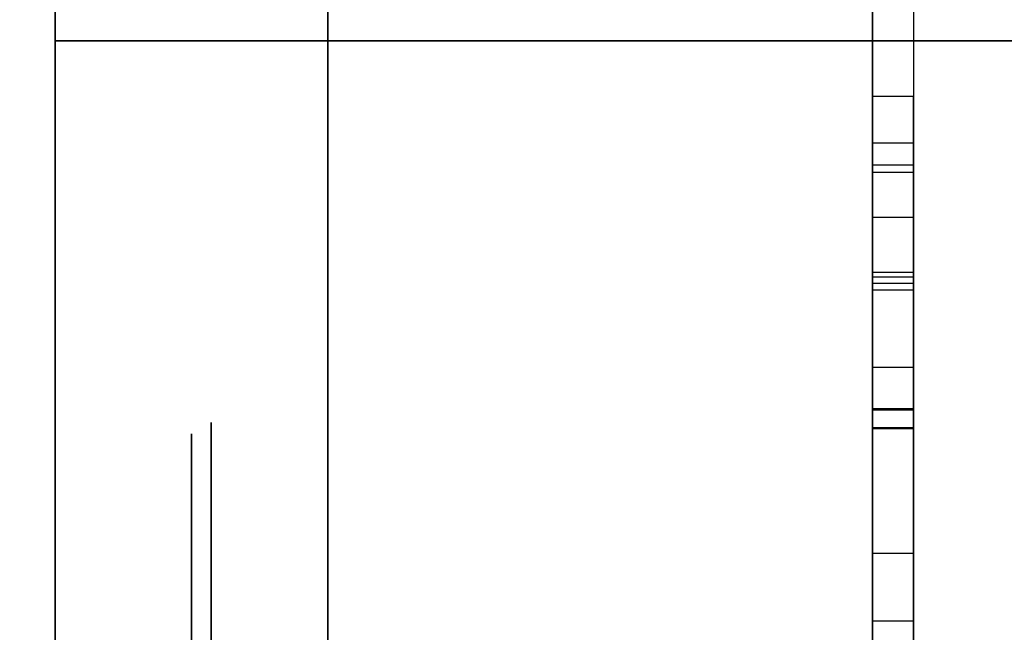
# Model space of a CAD drawing. Header units: millimetres. Extents: x 0 to 1524, y 0 to 1016.
# Tile 50 of 256: x 158.818 to 159.54, y 414.372 to 414.822. Entities that reach past the tile are written whole.
import ezdxf

# ---------------------------------------------------------------- set-up
doc = ezdxf.new("R2010")
doc.units = ezdxf.units.MM
doc.header["$LTSCALE"] = 83.82
doc.layers.get('0').update_dxf_attribs({"linetype": 'CONTINUOUS'})
doc.styles.get("Standard").update_dxf_attribs({"font": 'txt', "width": 0.8})
doc.dimstyles.new('DIMSTYLE_1', dxfattribs={"dimtxt": 15, "dimasz": 12, "dimexe": 0.18, "dimexo": 0.0625, "dimgap": 0.09, "dimtad": 1, "dimzin": 0, "dimdsep": 46, "dimtxsty": 'STANDARD', "dimblk": 'CLOSED', "dimblk1": 'CLOSED', "dimblk2": 'CLOSED', "dimcen": 0.09, "dimadec": 0, "dimazin": 0, "dimtp": 0.01, "dimtm": 0.01, "dimtfac": 1, "dimtofl": 0, "dimtmove": 0, "dimatfit": 3, "dimldrblk": 'CLOSED', "dimfxl": 1, "dimtolj": 1, "dimtzin": 0, "dimarcsym": 0})

# ---------------------------------------------------------------- blocks, each defined once
blk = doc.blocks.new('_CLOSED')
at = {"color": 0, "linetype": 'BYBLOCK'}
for p, q in [((0, 0), (-1, 0.208333)), ((-1, 0.208333), (-1, -0.208333)), ((-1, -0.208333), (0, 0)), ((-1, 0), (0, 0))]:
    blk.add_line(p, q, dxfattribs=at)
blk = doc.blocks.new('*D4')
at = {"color": 2, "linetype": 'CONTINUOUS'}
for p, q in [((230.49366, 451.20665), (62.22754, 451.20665)), ((63.22754, 451.20665), (63.22754, 415.03165)), ((63.22754, 378.85665), (63.22754, 415.03165)), ((168.96866, 378.85665), (62.22754, 378.85665))]:
    blk.add_line(p, q, dxfattribs=at)
at = {"color": 2, "linetype": 'CONTINUOUS', "xscale": 12, "yscale": 12, "zscale": 12}
for p, rotation in [((63.22754, 451.20665), 90), ((63.22754, 378.85665), 270)]:
    blk.add_blockref('_CLOSED', p, dxfattribs=dict(at, rotation=rotation))

msp = doc.modelspace()

# ---------------------------------------------------------------- linework, layer by layer
at = {"color": 6, "linetype": 'CONTINUOUS'}
for p, q in [((159.44366, 417.65665), (159.44366, 411.15665)), ((159.44366, 411.15665), (159.44366, 417.65665)), ((159.44366, 417.65665), (159.44366, 411.15665)), ((159.44366, 411.15665), (159.44366, 417.65665)), ((159.44366, 417.65665), (159.44366, 411.15665)), ((159.44366, 411.15665), (159.44366, 417.65665)), ((159.44366, 417.65665), (159.44366, 411.15665)), ((159.44366, 411.15665), (159.44366, 417.65665)), ((159.04366, 416.54665), (159.04366, 414.80665)), ((159.04366, 414.80665), (159.04366, 416.54665)), ((159.04366, 416.54665), (159.04366, 414.80665)), ((159.04366, 414.80665), (159.04366, 416.54665)), ((159.04366, 416.54665), (159.04366, 414.80665)), ((159.04366, 414.80665), (159.04366, 416.54665)), ((159.04366, 416.54665), (159.04366, 414.80665)), ((159.04366, 414.80665), (159.04366, 416.54665)), ((159.04366, 416.54665), (159.04366, 414.80665)), ((159.04366, 414.80665), (159.04366, 416.54665)), ((159.04366, 416.54665), (159.04366, 414.80665)), ((159.04366, 414.80665), (159.04366, 416.54665)), ((159.04366, 416.54665), (159.04366, 414.80665)), ((159.04366, 414.80665), (159.04366, 416.54665)), ((159.04366, 416.54665), (159.04366, 414.80665)), ((159.04366, 414.80665), (159.04366, 416.54665)), ((159.44366, 415.02888), (159.44366, 414.62378)), ((159.44366, 415.02888), (159.44366, 414.62378)), ((159.44366, 415.02888), (159.44366, 414.62378)), ((159.44366, 415.02888), (159.44366, 414.62378)), ((159.47366, 415.02888), (159.47366, 414.62378)), ((159.47366, 415.02888), (159.47366, 414.62378)), ((159.47366, 415.02888), (159.47366, 414.62378)), ((159.47366, 415.02888), (159.47366, 414.62378)), ((158.84366, 414.00665), (158.84366, 414.80665)), ((158.84366, 414.80665), (158.84366, 414.00665)), ((158.84366, 414.00665), (158.84366, 414.80665)), ((158.84366, 414.80665), (158.84366, 414.00665)), ((158.84366, 414.00665), (158.84366, 414.80665)), ((158.84366, 414.80665), (158.84366, 414.00665)), ((158.84366, 414.00665), (158.84366, 414.80665)), ((158.84366, 414.80665), (158.84366, 414.00665)), ((159.04366, 414.80665), (159.04366, 414.00665)), ((159.04366, 414.80665), (160.84366, 414.80665)), ((159.04366, 414.80665), (159.04366, 414.00665)), ((160.88759, 414.80665), (159.04366, 414.80665)), ((160.84366, 414.80665), (159.04366, 414.80665)), ((159.04366, 414.00665), (159.04366, 414.80665)), ((159.04366, 414.80665), (160.88759, 414.80665)), ((159.04366, 414.80665), (159.04366, 414.00665)), ((159.04366, 414.80665), (159.04366, 414.00665)), ((159.04366, 414.80665), (160.84366, 414.80665)), ((159.04366, 414.80665), (159.04366, 414.00665)), ((160.88759, 414.80665), (159.04366, 414.80665)), ((160.84366, 414.80665), (159.04366, 414.80665)), ((159.04366, 414.00665), (159.04366, 414.80665)), ((159.04366, 414.80665), (160.88759, 414.80665)), ((159.04366, 414.80665), (159.04366, 414.00665)), ((159.04366, 414.80665), (159.04366, 414.00665)), ((159.04366, 414.80665), (160.84366, 414.80665)), ((159.04366, 414.80665), (159.04366, 414.00665)), ((160.88759, 414.80665), (159.04366, 414.80665)), ((160.84366, 414.80665), (159.04366, 414.80665)), ((159.04366, 414.00665), (159.04366, 414.80665)), ((159.04366, 414.80665), (160.88759, 414.80665)), ((159.04366, 414.80665), (159.04366, 414.00665)), ((159.04366, 414.80665), (159.04366, 414.00665)), ((159.04366, 414.80665), (160.84366, 414.80665)), ((159.04366, 414.80665), (159.04366, 414.00665)), ((160.88759, 414.80665), (159.04366, 414.80665)), ((160.84366, 414.80665), (159.04366, 414.80665)), ((159.04366, 414.00665), (159.04366, 414.80665)), ((159.04366, 414.80665), (160.88759, 414.80665)), ((159.04366, 414.80665), (159.04366, 414.00665)), ((159.44366, 414.76591), (159.44366, 414.62864)), ((159.44366, 414.73165), (159.44366, 414.76591)), ((159.44366, 414.71013), (159.44366, 414.76591)), ((159.44366, 414.76591), (159.44366, 414.71545)), ((159.44366, 414.76591), (159.47366, 414.76591)), ((159.44366, 414.76591), (159.47366, 414.76591)), ((159.44366, 414.76591), (159.44366, 414.62864)), ((159.44366, 414.73165), (159.44366, 414.76591)), ((159.44366, 414.71013), (159.44366, 414.76591)), ((159.44366, 414.76591), (159.44366, 414.71545)), ((159.44366, 414.76591), (159.47366, 414.76591)), ((159.44366, 414.76591), (159.47366, 414.76591)), ((159.44366, 414.76591), (159.44366, 414.62864)), ((159.44366, 414.73165), (159.44366, 414.76591)), ((159.44366, 414.71013), (159.44366, 414.76591)), ((159.44366, 414.76591), (159.44366, 414.71545)), ((159.44366, 414.76591), (159.47366, 414.76591)), ((159.44366, 414.76591), (159.47366, 414.76591)), ((159.44366, 414.76591), (159.44366, 414.62864)), ((159.44366, 414.73165), (159.44366, 414.76591)), ((159.44366, 414.71013), (159.44366, 414.76591)), ((159.44366, 414.76591), (159.44366, 414.71545)), ((159.44366, 414.76591), (159.47366, 414.76591)), ((159.44366, 414.76591), (159.47366, 414.76591)), ((159.47366, 414.76591), (159.47366, 414.73165)), ((159.47366, 414.62864), (159.47366, 414.76591)), ((159.47366, 414.71545), (159.47366, 414.76591)), ((159.47366, 414.76591), (159.47366, 414.71013)), ((159.47366, 414.76591), (159.47366, 414.73165)), ((159.47366, 414.62864), (159.47366, 414.76591)), ((159.47366, 414.71545), (159.47366, 414.76591)), ((159.47366, 414.76591), (159.47366, 414.71013)), ((159.47366, 414.76591), (159.47366, 414.73165)), ((159.47366, 414.62864), (159.47366, 414.76591)), ((159.47366, 414.71545), (159.47366, 414.76591)), ((159.47366, 414.76591), (159.47366, 414.71013)), ((159.47366, 414.76591), (159.47366, 414.73165)), ((159.47366, 414.62864), (159.47366, 414.76591)), ((159.47366, 414.71545), (159.47366, 414.76591)), ((159.47366, 414.76591), (159.47366, 414.71013)), ((159.44366, 414.62378), (159.44366, 414.73165)), ((159.44366, 414.73165), (159.47366, 414.73165)), ((159.44366, 414.62378), (159.44366, 414.73165)), ((159.44366, 414.73165), (159.47366, 414.73165)), ((159.44366, 414.62378), (159.44366, 414.73165)), ((159.44366, 414.73165), (159.47366, 414.73165)), ((159.44366, 414.62378), (159.44366, 414.73165)), ((159.44366, 414.73165), (159.47366, 414.73165)), ((159.47366, 414.73165), (159.47366, 414.62378)), ((159.47366, 414.73165), (159.47366, 414.62378)), ((159.47366, 414.73165), (159.47366, 414.62378)), ((159.47366, 414.73165), (159.47366, 414.62378)), ((159.44366, 414.71545), (159.44366, 414.53628)), ((159.44366, 414.71545), (159.47366, 414.71545)), ((159.44366, 414.71545), (159.44366, 414.53628)), ((159.44366, 414.71545), (159.47366, 414.71545)), ((159.44366, 414.71545), (159.44366, 414.53628)), ((159.44366, 414.71545), (159.47366, 414.71545)), ((159.44366, 414.71545), (159.44366, 414.53628)), ((159.44366, 414.71545), (159.47366, 414.71545)), ((159.44366, 414.53559), (159.44366, 414.71013)), ((159.44366, 414.71013), (159.47366, 414.71013)), ((159.44366, 414.53559), (159.44366, 414.71013)), ((159.44366, 414.71013), (159.47366, 414.71013)), ((159.44366, 414.53559), (159.44366, 414.71013)), ((159.44366, 414.71013), (159.47366, 414.71013)), ((159.44366, 414.53559), (159.44366, 414.71013)), ((159.44366, 414.71013), (159.47366, 414.71013)), ((159.47366, 414.53628), (159.47366, 414.71545)), ((159.47366, 414.53628), (159.47366, 414.71545)), ((159.47366, 414.53628), (159.47366, 414.71545)), ((159.47366, 414.53628), (159.47366, 414.71545)), ((159.47366, 414.71013), (159.47366, 414.53559)), ((159.47366, 414.71013), (159.47366, 414.53559)), ((159.47366, 414.71013), (159.47366, 414.53559)), ((159.47366, 414.71013), (159.47366, 414.53559)), ((159.44366, 414.67702), (159.44366, 414.63327)), ((159.44366, 414.63675), (159.44366, 414.67702)), ((159.44366, 414.56707), (159.44366, 414.67702)), ((159.44366, 414.67702), (159.44366, 414.56707)), ((159.44366, 414.67702), (159.47366, 414.67702)), ((159.44366, 414.67702), (159.47366, 414.67702)), ((159.44366, 414.67702), (159.44366, 414.63327)), ((159.44366, 414.63675), (159.44366, 414.67702)), ((159.44366, 414.56707), (159.44366, 414.67702)), ((159.44366, 414.67702), (159.44366, 414.56707)), ((159.44366, 414.67702), (159.47366, 414.67702)), ((159.44366, 414.67702), (159.47366, 414.67702)), ((159.44366, 414.67702), (159.44366, 414.63327)), ((159.44366, 414.63675), (159.44366, 414.67702)), ((159.44366, 414.56707), (159.44366, 414.67702)), ((159.44366, 414.67702), (159.44366, 414.56707)), ((159.44366, 414.67702), (159.47366, 414.67702)), ((159.44366, 414.67702), (159.47366, 414.67702)), ((159.44366, 414.67702), (159.44366, 414.63327)), ((159.44366, 414.63675), (159.44366, 414.67702)), ((159.44366, 414.56707), (159.44366, 414.67702)), ((159.44366, 414.67702), (159.44366, 414.56707)), ((159.44366, 414.67702), (159.47366, 414.67702)), ((159.44366, 414.67702), (159.47366, 414.67702)), ((159.47366, 414.67702), (159.47366, 414.56707)), ((159.47366, 414.56707), (159.47366, 414.67702)), ((159.47366, 414.67702), (159.47366, 414.63675)), ((159.47366, 414.63327), (159.47366, 414.67702)), ((159.47366, 414.67702), (159.47366, 414.56707)), ((159.47366, 414.56707), (159.47366, 414.67702)), ((159.47366, 414.67702), (159.47366, 414.63675)), ((159.47366, 414.63327), (159.47366, 414.67702)), ((159.47366, 414.67702), (159.47366, 414.56707)), ((159.47366, 414.56707), (159.47366, 414.67702)), ((159.47366, 414.67702), (159.47366, 414.63675)), ((159.47366, 414.63327), (159.47366, 414.67702)), ((159.47366, 414.67702), (159.47366, 414.56707)), ((159.47366, 414.56707), (159.47366, 414.67702)), ((159.47366, 414.67702), (159.47366, 414.63675)), ((159.47366, 414.63327), (159.47366, 414.67702)), ((159.44366, 414.52193), (159.44366, 414.63675)), ((159.44366, 414.63675), (159.47366, 414.63675)), ((159.44366, 414.52193), (159.44366, 414.63675)), ((159.44366, 414.63675), (159.47366, 414.63675)), ((159.44366, 414.52193), (159.44366, 414.63675)), ((159.44366, 414.63675), (159.47366, 414.63675)), ((159.44366, 414.52193), (159.44366, 414.63675)), ((159.44366, 414.63675), (159.47366, 414.63675)), ((159.44366, 414.63327), (159.44366, 414.52239)), ((159.44366, 414.63327), (159.47366, 414.63327)), ((159.44366, 414.63327), (159.44366, 414.52239)), ((159.44366, 414.63327), (159.47366, 414.63327)), ((159.44366, 414.63327), (159.44366, 414.52239)), ((159.44366, 414.63327), (159.47366, 414.63327)), ((159.44366, 414.63327), (159.44366, 414.52239)), ((159.44366, 414.63327), (159.47366, 414.63327)), ((159.47366, 414.63675), (159.47366, 414.52193)), ((159.47366, 414.63675), (159.47366, 414.52193)), ((159.47366, 414.63675), (159.47366, 414.52193)), ((159.47366, 414.63675), (159.47366, 414.52193)), ((159.47366, 414.52239), (159.47366, 414.63327)), ((159.47366, 414.52239), (159.47366, 414.63327)), ((159.47366, 414.52239), (159.47366, 414.63327)), ((159.47366, 414.52239), (159.47366, 414.63327)), ((159.44366, 414.62864), (159.44366, 414.31985)), ((159.44366, 414.62864), (159.47366, 414.62864)), ((159.44366, 414.62864), (159.44366, 414.31985)), ((159.44366, 414.62864), (159.47366, 414.62864)), ((159.44366, 414.62864), (159.44366, 414.31985)), ((159.44366, 414.62864), (159.47366, 414.62864)), ((159.44366, 414.62864), (159.44366, 414.31985)), ((159.44366, 414.62864), (159.47366, 414.62864)), ((159.44366, 414.62378), (159.47366, 414.62378)), ((159.44366, 414.62378), (159.47366, 414.62378)), ((159.44366, 414.62378), (159.47366, 414.62378)), ((159.44366, 414.62378), (159.47366, 414.62378)), ((159.47366, 414.31985), (159.47366, 414.62864)), ((159.47366, 414.31985), (159.47366, 414.62864)), ((159.47366, 414.31985), (159.47366, 414.62864)), ((159.47366, 414.31985), (159.47366, 414.62864)), ((159.44366, 414.56707), (159.47366, 414.56707)), ((159.44366, 414.32077), (159.44366, 414.56707)), ((159.44366, 414.56707), (159.44366, 414.32077)), ((159.44366, 414.56707), (159.47366, 414.56707)), ((159.44366, 414.56707), (159.47366, 414.56707)), ((159.44366, 414.32077), (159.44366, 414.56707)), ((159.44366, 414.56707), (159.44366, 414.32077)), ((159.44366, 414.56707), (159.47366, 414.56707)), ((159.44366, 414.56707), (159.47366, 414.56707)), ((159.44366, 414.32077), (159.44366, 414.56707)), ((159.44366, 414.56707), (159.44366, 414.32077)), ((159.44366, 414.56707), (159.47366, 414.56707)), ((159.44366, 414.56707), (159.47366, 414.56707)), ((159.44366, 414.32077), (159.44366, 414.56707)), ((159.44366, 414.56707), (159.44366, 414.32077)), ((159.44366, 414.56707), (159.47366, 414.56707)), ((159.47366, 414.32077), (159.47366, 414.56707)), ((159.47366, 414.56707), (159.47366, 414.32077)), ((159.47366, 414.32077), (159.47366, 414.56707)), ((159.47366, 414.56707), (159.47366, 414.32077)), ((159.47366, 414.32077), (159.47366, 414.56707)), ((159.47366, 414.56707), (159.47366, 414.32077)), ((159.47366, 414.32077), (159.47366, 414.56707)), ((159.47366, 414.56707), (159.47366, 414.32077)), ((159.44366, 414.53628), (159.44366, 414.05064)), ((159.47366, 414.53628), (159.44366, 414.53628)), ((159.44366, 414.53628), (159.44366, 414.05064)), ((159.47366, 414.53628), (159.44366, 414.53628)), ((159.44366, 414.53628), (159.44366, 414.05064)), ((159.47366, 414.53628), (159.44366, 414.53628)), ((159.44366, 414.53628), (159.44366, 414.05064)), ((159.47366, 414.53628), (159.44366, 414.53628)), ((159.47366, 414.53628), (159.47366, 414.05064)), ((159.47366, 414.53628), (159.47366, 414.05064)), ((159.47366, 414.53628), (159.47366, 414.05064)), ((159.47366, 414.53628), (159.47366, 414.05064)), ((159.44366, 414.43027), (159.44366, 414.52193)), ((159.44366, 414.52193), (159.47366, 414.52193)), ((159.44366, 414.43027), (159.44366, 414.52193)), ((159.44366, 414.52193), (159.47366, 414.52193)), ((159.44366, 414.43027), (159.44366, 414.52193)), ((159.44366, 414.52193), (159.47366, 414.52193)), ((159.44366, 414.43027), (159.44366, 414.52193)), ((159.44366, 414.52193), (159.47366, 414.52193)), ((159.47366, 414.52193), (159.47366, 414.43027)), ((159.47366, 414.52193), (159.47366, 414.43027)), ((159.47366, 414.52193), (159.47366, 414.43027)), ((159.47366, 414.52193), (159.47366, 414.43027)), ((159.44366, 414.38073), (159.44366, 414.43027)), ((159.44366, 414.43027), (159.47366, 414.43027)), ((159.44366, 414.38073), (159.44366, 414.43027)), ((159.44366, 414.43027), (159.47366, 414.43027)), ((159.44366, 414.38073), (159.44366, 414.43027)), ((159.44366, 414.43027), (159.47366, 414.43027)), ((159.44366, 414.38073), (159.44366, 414.43027)), ((159.44366, 414.43027), (159.47366, 414.43027)), ((159.47366, 414.43027), (159.47366, 414.38073)), ((159.47366, 414.43027), (159.47366, 414.38073)), ((159.47366, 414.43027), (159.47366, 414.38073)), ((159.47366, 414.43027), (159.47366, 414.38073)), ((159.44366, 414.27656), (159.44366, 414.38073)), ((159.44366, 414.38073), (159.47366, 414.38073)), ((159.44366, 414.27656), (159.44366, 414.38073)), ((159.44366, 414.38073), (159.47366, 414.38073)), ((159.44366, 414.27656), (159.44366, 414.38073)), ((159.44366, 414.38073), (159.47366, 414.38073)), ((159.44366, 414.27656), (159.44366, 414.38073)), ((159.44366, 414.38073), (159.47366, 414.38073)), ((159.47366, 414.38073), (159.47366, 414.27656)), ((159.47366, 414.38073), (159.47366, 414.27656)), ((159.47366, 414.38073), (159.47366, 414.27656)), ((159.47366, 414.38073), (159.47366, 414.27656))]:
    msp.add_line(p, q, dxfattribs=at)
at = {"color": 7, "linetype": 'CONTINUOUS'}
for p, q in [((158.84366, 413.50665), (158.84366, 415.30665)), ((158.84366, 413.50665), (158.84366, 415.30665)), ((158.84366, 413.50665), (158.84366, 415.30665)), ((158.84366, 413.50665), (158.84366, 415.30665)), ((159.04366, 413.50665), (159.04366, 415.30665)), ((159.04366, 413.50665), (159.04366, 415.30665)), ((159.04366, 413.50665), (159.04366, 415.30665)), ((159.04366, 413.50665), (159.04366, 415.30665)), ((158.84366, 415.20665), (158.84366, 413.60665)), ((158.84366, 415.20665), (158.84366, 413.60665)), ((158.84366, 415.20665), (158.84366, 413.60665)), ((158.84366, 415.20665), (158.84366, 413.60665)), ((159.04366, 415.15856), (159.04366, 413.65475)), ((159.04366, 415.15856), (159.04366, 413.65475)), ((159.04366, 415.15856), (159.04366, 413.65475)), ((159.04366, 415.15856), (159.04366, 413.65475)), ((158.84366, 413.76665), (158.84366, 415.04665)), ((158.84366, 415.04665), (158.84366, 413.76665)), ((158.84366, 413.76665), (158.84366, 415.04665)), ((158.84366, 415.04665), (158.84366, 413.76665)), ((158.84366, 413.76665), (158.84366, 415.04665)), ((158.84366, 415.04665), (158.84366, 413.76665)), ((158.84366, 413.76665), (158.84366, 415.04665)), ((158.84366, 415.04665), (158.84366, 413.76665)), ((159.44366, 413.95596), (159.44366, 415.0261)), ((159.44366, 413.95596), (159.44366, 415.0261)), ((159.44366, 413.95596), (159.44366, 415.0261)), ((159.44366, 413.95596), (159.44366, 415.0261)), ((159.47366, 415.0261), (159.47366, 413.95596)), ((159.47366, 415.0261), (159.47366, 413.95596)), ((159.47366, 415.0261), (159.47366, 413.95596)), ((159.47366, 415.0261), (159.47366, 413.95596)), ((158.84366, 414.90665), (158.84366, 414.80665)), ((158.84366, 414.40665), (158.84366, 414.90665)), ((158.84366, 414.80665), (158.84366, 414.90665)), ((158.84366, 414.90665), (158.84366, 414.80665)), ((158.84366, 414.40665), (158.84366, 414.90665)), ((158.84366, 414.80665), (158.84366, 414.90665)), ((158.84366, 414.90665), (158.84366, 414.80665)), ((158.84366, 414.40665), (158.84366, 414.90665)), ((158.84366, 414.80665), (158.84366, 414.90665)), ((158.84366, 414.90665), (158.84366, 414.80665)), ((158.84366, 414.40665), (158.84366, 414.90665)), ((158.84366, 414.80665), (158.84366, 414.90665)), ((159.04366, 414.80665), (159.04366, 414.90665)), ((159.04366, 414.90665), (159.04366, 414.80665)), ((159.04366, 414.80665), (159.04366, 414.90665)), ((159.04366, 414.90665), (159.04366, 414.80665)), ((159.04366, 414.80665), (159.04366, 414.90665)), ((159.04366, 414.90665), (159.04366, 414.80665)), ((159.04366, 414.80665), (159.04366, 414.90665)), ((159.04366, 414.90665), (159.04366, 414.80665)), ((158.84366, 414.80665), (159.04366, 414.80665)), ((158.84366, 414.80665), (159.04366, 414.80665)), ((158.84366, 414.00665), (158.84366, 414.80665)), ((158.84366, 414.80665), (158.84366, 414.00665)), ((159.04366, 414.80665), (158.84366, 414.80665)), ((159.04366, 414.80665), (158.84366, 414.80665)), ((158.84366, 414.80665), (159.04366, 414.80665)), ((158.84366, 414.80665), (159.04366, 414.80665)), ((158.84366, 414.00665), (158.84366, 414.80665)), ((158.84366, 414.80665), (158.84366, 414.00665)), ((159.04366, 414.80665), (158.84366, 414.80665)), ((159.04366, 414.80665), (158.84366, 414.80665)), ((158.84366, 414.80665), (159.04366, 414.80665)), ((158.84366, 414.80665), (159.04366, 414.80665)), ((158.84366, 414.00665), (158.84366, 414.80665)), ((158.84366, 414.80665), (158.84366, 414.00665)), ((159.04366, 414.80665), (158.84366, 414.80665)), ((159.04366, 414.80665), (158.84366, 414.80665)), ((158.84366, 414.80665), (159.04366, 414.80665)), ((158.84366, 414.80665), (159.04366, 414.80665)), ((158.84366, 414.00665), (158.84366, 414.80665)), ((158.84366, 414.80665), (158.84366, 414.00665)), ((159.04366, 414.80665), (158.84366, 414.80665)), ((159.04366, 414.80665), (158.84366, 414.80665)), ((159.04366, 414.80665), (159.04366, 414.00665)), ((159.04366, 414.00665), (159.04366, 414.80665)), ((159.04366, 414.80665), (159.04366, 414.00665)), ((159.04366, 414.00665), (159.04366, 414.80665)), ((159.04366, 414.80665), (159.04366, 414.00665)), ((159.04366, 414.00665), (159.04366, 414.80665)), ((159.04366, 414.80665), (159.04366, 414.00665)), ((159.04366, 414.00665), (159.04366, 414.80665)), ((159.44366, 414.49948), (159.44366, 414.53559)), ((159.44366, 414.53559), (159.47366, 414.53559)), ((159.44366, 414.49948), (159.44366, 414.53559)), ((159.44366, 414.53559), (159.47366, 414.53559)), ((159.44366, 414.49948), (159.44366, 414.53559)), ((159.44366, 414.53559), (159.47366, 414.53559)), ((159.44366, 414.49948), (159.44366, 414.53559)), ((159.44366, 414.53559), (159.47366, 414.53559)), ((159.47366, 414.53559), (159.47366, 414.49948)), ((159.47366, 414.53559), (159.47366, 414.49948)), ((159.47366, 414.53559), (159.47366, 414.49948)), ((159.47366, 414.53559), (159.47366, 414.49948)), ((159.44366, 414.52239), (159.44366, 414.49323)), ((159.47366, 414.52239), (159.44366, 414.52239)), ((159.44366, 414.52239), (159.44366, 414.49323)), ((159.47366, 414.52239), (159.44366, 414.52239)), ((159.44366, 414.52239), (159.44366, 414.49323)), ((159.47366, 414.52239), (159.44366, 414.52239)), ((159.44366, 414.52239), (159.44366, 414.49323)), ((159.47366, 414.52239), (159.44366, 414.52239)), ((159.47366, 414.49323), (159.47366, 414.52239)), ((159.47366, 414.49323), (159.47366, 414.52239)), ((159.47366, 414.49323), (159.47366, 414.52239)), ((159.47366, 414.49323), (159.47366, 414.52239)), ((159.44366, 414.48443), (159.44366, 414.49948)), ((159.44366, 414.48443), (159.44366, 414.49948)), ((159.44366, 414.48443), (159.44366, 414.49948)), ((159.44366, 414.48443), (159.44366, 414.49948)), ((159.44366, 414.49323), (159.44366, 414.48419)), ((159.44366, 414.49323), (159.44366, 414.48419)), ((159.44366, 414.49323), (159.44366, 414.48419)), ((159.44366, 414.49323), (159.44366, 414.48419)), ((159.47366, 414.49948), (159.47366, 414.48443)), ((159.47366, 414.49948), (159.47366, 414.48443)), ((159.47366, 414.49948), (159.47366, 414.48443)), ((159.47366, 414.49948), (159.47366, 414.48443)), ((159.47366, 414.48419), (159.47366, 414.49323)), ((159.47366, 414.48419), (159.47366, 414.49323)), ((159.47366, 414.48419), (159.47366, 414.49323)), ((159.47366, 414.48419), (159.47366, 414.49323)), ((158.84366, 413.90666), (158.84366, 414.40665)), ((158.84366, 413.90666), (158.84366, 414.40665)), ((158.84366, 413.90666), (158.84366, 414.40665)), ((158.84366, 413.90666), (158.84366, 414.40665))]:
    msp.add_line(p, q, dxfattribs=at)
at = {"color": 6, "linetype": 'CONTINUOUS'}
for points in [[(159.04366, 414.80665), (159.00481, 414.80665), (158.96745, 414.80665), (158.93298, 414.80665), (158.90224, 414.80665), (158.87746, 414.80665), (158.85902, 414.80665), (158.84761, 414.80665), (158.84366, 414.80665)], [(158.84366, 414.80665), (158.84747, 414.80665), (158.85875, 414.80665), (158.87708, 414.80665), (158.90224, 414.80665), (158.9324, 414.80665), (158.9668, 414.80665), (159.00413, 414.80665), (159.04366, 414.80665)], [(159.04366, 414.80665), (159.00481, 414.80665), (158.96745, 414.80665), (158.93298, 414.80665), (158.90224, 414.80665), (158.87746, 414.80665), (158.85902, 414.80665), (158.84761, 414.80665), (158.84366, 414.80665)], [(158.84366, 414.80665), (158.84747, 414.80665), (158.85875, 414.80665), (158.87708, 414.80665), (158.90224, 414.80665), (158.9324, 414.80665), (158.9668, 414.80665), (159.00413, 414.80665), (159.04366, 414.80665)], [(159.04366, 414.80665), (159.00481, 414.80665), (158.96745, 414.80665), (158.93298, 414.80665), (158.90224, 414.80665), (158.87746, 414.80665), (158.85902, 414.80665), (158.84761, 414.80665), (158.84366, 414.80665)], [(158.84366, 414.80665), (158.84747, 414.80665), (158.85875, 414.80665), (158.87708, 414.80665), (158.90224, 414.80665), (158.9324, 414.80665), (158.9668, 414.80665), (159.00413, 414.80665), (159.04366, 414.80665)], [(159.04366, 414.80665), (159.00481, 414.80665), (158.96745, 414.80665), (158.93298, 414.80665), (158.90224, 414.80665), (158.87746, 414.80665), (158.85902, 414.80665), (158.84761, 414.80665), (158.84366, 414.80665)], [(158.84366, 414.80665), (158.84747, 414.80665), (158.85875, 414.80665), (158.87708, 414.80665), (158.90224, 414.80665), (158.9324, 414.80665), (158.9668, 414.80665), (159.00413, 414.80665), (159.04366, 414.80665)], [(159.44366, 414.40665), (159.44366, 414.48435), (159.44366, 414.55908), (159.44366, 414.62801), (159.44366, 414.6895), (159.44366, 414.73905), (159.44366, 414.77594), (159.44366, 414.79876), (159.44366, 414.80665), (159.44366, 414.79904), (159.44366, 414.77647), (159.44366, 414.73982), (159.44366, 414.6895), (159.44366, 414.62917), (159.44366, 414.56037), (159.44366, 414.48572), (159.44366, 414.40665)], [(159.44366, 414.40665), (159.44366, 414.48435), (159.44366, 414.55908), (159.44366, 414.62801), (159.44366, 414.6895), (159.44366, 414.73905), (159.44366, 414.77594), (159.44366, 414.79876), (159.44366, 414.80665), (159.44366, 414.79904), (159.44366, 414.77647), (159.44366, 414.73982), (159.44366, 414.6895), (159.44366, 414.62917), (159.44366, 414.56037), (159.44366, 414.48572), (159.44366, 414.40665)], [(159.44366, 414.40665), (159.44366, 414.48435), (159.44366, 414.55908), (159.44366, 414.62801), (159.44366, 414.6895), (159.44366, 414.73905), (159.44366, 414.77594), (159.44366, 414.79876), (159.44366, 414.80665), (159.44366, 414.79904), (159.44366, 414.77647), (159.44366, 414.73982), (159.44366, 414.6895), (159.44366, 414.62917), (159.44366, 414.56037), (159.44366, 414.48572), (159.44366, 414.40665)], [(159.44366, 414.40665), (159.44366, 414.48435), (159.44366, 414.55908), (159.44366, 414.62801), (159.44366, 414.6895), (159.44366, 414.73905), (159.44366, 414.77594), (159.44366, 414.79876), (159.44366, 414.80665), (159.44366, 414.79904), (159.44366, 414.77647), (159.44366, 414.73982), (159.44366, 414.6895), (159.44366, 414.62917), (159.44366, 414.56037), (159.44366, 414.48572), (159.44366, 414.40665)], [(159.44366, 414.40665), (159.44366, 414.48435), (159.44366, 414.55908), (159.44366, 414.62801), (159.44366, 414.6895), (159.44366, 414.73905), (159.44366, 414.77594), (159.44366, 414.79876), (159.44366, 414.80665), (159.44366, 414.79904), (159.44366, 414.77647), (159.44366, 414.73982), (159.44366, 414.6895), (159.44366, 414.62917), (159.44366, 414.56037), (159.44366, 414.48572), (159.44366, 414.40665)], [(159.44366, 414.40665), (159.44366, 414.48435), (159.44366, 414.55908), (159.44366, 414.62801), (159.44366, 414.6895), (159.44366, 414.73905), (159.44366, 414.77594), (159.44366, 414.79876), (159.44366, 414.80665), (159.44366, 414.79904), (159.44366, 414.77647), (159.44366, 414.73982), (159.44366, 414.6895), (159.44366, 414.62917), (159.44366, 414.56037), (159.44366, 414.48572), (159.44366, 414.40665)], [(159.44366, 414.40665), (159.44366, 414.48435), (159.44366, 414.55908), (159.44366, 414.62801), (159.44366, 414.6895), (159.44366, 414.73905), (159.44366, 414.77594), (159.44366, 414.79876), (159.44366, 414.80665), (159.44366, 414.79904), (159.44366, 414.77647), (159.44366, 414.73982), (159.44366, 414.6895), (159.44366, 414.62917), (159.44366, 414.56037), (159.44366, 414.48572), (159.44366, 414.40665)], [(159.44366, 414.40665), (159.44366, 414.48435), (159.44366, 414.55908), (159.44366, 414.62801), (159.44366, 414.6895), (159.44366, 414.73905), (159.44366, 414.77594), (159.44366, 414.79876), (159.44366, 414.80665), (159.44366, 414.79904), (159.44366, 414.77647), (159.44366, 414.73982), (159.44366, 414.6895), (159.44366, 414.62917), (159.44366, 414.56037), (159.44366, 414.48572), (159.44366, 414.40665)], [(159.44366, 414.40665), (159.44366, 414.32896), (159.44366, 414.25423), (159.44366, 414.1853), (159.44366, 414.12381), (159.44366, 414.07426), (159.44366, 414.03737), (159.44366, 414.01455), (159.44366, 414.00665), (159.44366, 414.01427), (159.44366, 414.03684), (159.44366, 414.07349), (159.44366, 414.12381), (159.44366, 414.18414), (159.44366, 414.25294), (159.44366, 414.32759), (159.44366, 414.40665)], [(159.44366, 414.40665), (159.44366, 414.32896), (159.44366, 414.25423), (159.44366, 414.1853), (159.44366, 414.12381), (159.44366, 414.07426), (159.44366, 414.03737), (159.44366, 414.01455), (159.44366, 414.00665), (159.44366, 414.01427), (159.44366, 414.03684), (159.44366, 414.07349), (159.44366, 414.12381), (159.44366, 414.18414), (159.44366, 414.25294), (159.44366, 414.32759), (159.44366, 414.40665)], [(159.44366, 414.40665), (159.44366, 414.32896), (159.44366, 414.25423), (159.44366, 414.1853), (159.44366, 414.12381), (159.44366, 414.07426), (159.44366, 414.03737), (159.44366, 414.01455), (159.44366, 414.00665), (159.44366, 414.01427), (159.44366, 414.03684), (159.44366, 414.07349), (159.44366, 414.12381), (159.44366, 414.18414), (159.44366, 414.25294), (159.44366, 414.32759), (159.44366, 414.40665)], [(159.44366, 414.40665), (159.44366, 414.32896), (159.44366, 414.25423), (159.44366, 414.1853), (159.44366, 414.12381), (159.44366, 414.07426), (159.44366, 414.03737), (159.44366, 414.01455), (159.44366, 414.00665), (159.44366, 414.01427), (159.44366, 414.03684), (159.44366, 414.07349), (159.44366, 414.12381), (159.44366, 414.18414), (159.44366, 414.25294), (159.44366, 414.32759), (159.44366, 414.40665)], [(159.44366, 414.40665), (159.44366, 414.32896), (159.44366, 414.25423), (159.44366, 414.1853), (159.44366, 414.12381), (159.44366, 414.07426), (159.44366, 414.03737), (159.44366, 414.01455), (159.44366, 414.00665), (159.44366, 414.01427), (159.44366, 414.03684), (159.44366, 414.07349), (159.44366, 414.12381), (159.44366, 414.18414), (159.44366, 414.25294), (159.44366, 414.32759), (159.44366, 414.40665)], [(159.44366, 414.40665), (159.44366, 414.32896), (159.44366, 414.25423), (159.44366, 414.1853), (159.44366, 414.12381), (159.44366, 414.07426), (159.44366, 414.03737), (159.44366, 414.01455), (159.44366, 414.00665), (159.44366, 414.01427), (159.44366, 414.03684), (159.44366, 414.07349), (159.44366, 414.12381), (159.44366, 414.18414), (159.44366, 414.25294), (159.44366, 414.32759), (159.44366, 414.40665)], [(159.44366, 414.40665), (159.44366, 414.32896), (159.44366, 414.25423), (159.44366, 414.1853), (159.44366, 414.12381), (159.44366, 414.07426), (159.44366, 414.03737), (159.44366, 414.01455), (159.44366, 414.00665), (159.44366, 414.01427), (159.44366, 414.03684), (159.44366, 414.07349), (159.44366, 414.12381), (159.44366, 414.18414), (159.44366, 414.25294), (159.44366, 414.32759), (159.44366, 414.40665)], [(159.44366, 414.40665), (159.44366, 414.32896), (159.44366, 414.25423), (159.44366, 414.1853), (159.44366, 414.12381), (159.44366, 414.07426), (159.44366, 414.03737), (159.44366, 414.01455), (159.44366, 414.00665), (159.44366, 414.01427), (159.44366, 414.03684), (159.44366, 414.07349), (159.44366, 414.12381), (159.44366, 414.18414), (159.44366, 414.25294), (159.44366, 414.32759), (159.44366, 414.40665)]]:
    msp.add_lwpolyline(points, dxfattribs=at)
at = {"color": 7, "linetype": 'CONTINUOUS'}
for points in [[(158.9582, 414.40665), (158.9582, 414.42991), (158.9582, 414.45228), (158.9582, 414.47291), (158.9582, 414.49131), (158.9582, 414.50614), (158.9582, 414.51718), (158.9582, 414.52401), (158.9582, 414.52638), (158.9582, 414.5241), (158.9582, 414.51734), (158.9582, 414.50637), (158.9582, 414.49131), (158.9582, 414.47326), (158.9582, 414.45266), (158.9582, 414.43032), (158.9582, 414.40665)], [(158.9582, 414.40665), (158.9582, 414.42991), (158.9582, 414.45228), (158.9582, 414.47291), (158.9582, 414.49131), (158.9582, 414.50614), (158.9582, 414.51718), (158.9582, 414.52401), (158.9582, 414.52638), (158.9582, 414.5241), (158.9582, 414.51734), (158.9582, 414.50637), (158.9582, 414.49131), (158.9582, 414.47326), (158.9582, 414.45266), (158.9582, 414.43032), (158.9582, 414.40665)], [(158.9582, 414.40665), (158.9582, 414.42991), (158.9582, 414.45228), (158.9582, 414.47291), (158.9582, 414.49131), (158.9582, 414.50614), (158.9582, 414.51718), (158.9582, 414.52401), (158.9582, 414.52638), (158.9582, 414.5241), (158.9582, 414.51734), (158.9582, 414.50637), (158.9582, 414.49131), (158.9582, 414.47326), (158.9582, 414.45266), (158.9582, 414.43032), (158.9582, 414.40665)], [(158.9582, 414.40665), (158.9582, 414.42991), (158.9582, 414.45228), (158.9582, 414.47291), (158.9582, 414.49131), (158.9582, 414.50614), (158.9582, 414.51718), (158.9582, 414.52401), (158.9582, 414.52638), (158.9582, 414.5241), (158.9582, 414.51734), (158.9582, 414.50637), (158.9582, 414.49131), (158.9582, 414.47326), (158.9582, 414.45266), (158.9582, 414.43032), (158.9582, 414.40665)], [(158.94366, 414.40665), (158.94366, 414.42828), (158.94366, 414.44908), (158.94366, 414.46826), (158.94366, 414.48537), (158.94366, 414.49916), (158.94366, 414.50943), (158.94366, 414.51578), (158.94366, 414.51798), (158.94366, 414.51586), (158.94366, 414.50958), (158.94366, 414.49938), (158.94366, 414.48537), (158.94366, 414.46858), (158.94366, 414.44944), (158.94366, 414.42866), (158.94366, 414.40665)], [(158.94366, 414.40665), (158.94366, 414.42828), (158.94366, 414.44908), (158.94366, 414.46826), (158.94366, 414.48537), (158.94366, 414.49916), (158.94366, 414.50943), (158.94366, 414.51578), (158.94366, 414.51798), (158.94366, 414.51586), (158.94366, 414.50958), (158.94366, 414.49938), (158.94366, 414.48537), (158.94366, 414.46858), (158.94366, 414.44944), (158.94366, 414.42866), (158.94366, 414.40665)], [(158.94366, 414.40665), (158.94366, 414.42828), (158.94366, 414.44908), (158.94366, 414.46826), (158.94366, 414.48537), (158.94366, 414.49916), (158.94366, 414.50943), (158.94366, 414.51578), (158.94366, 414.51798), (158.94366, 414.51586), (158.94366, 414.50958), (158.94366, 414.49938), (158.94366, 414.48537), (158.94366, 414.46858), (158.94366, 414.44944), (158.94366, 414.42866), (158.94366, 414.40665)], [(158.94366, 414.40665), (158.94366, 414.42828), (158.94366, 414.44908), (158.94366, 414.46826), (158.94366, 414.48537), (158.94366, 414.49916), (158.94366, 414.50943), (158.94366, 414.51578), (158.94366, 414.51798), (158.94366, 414.51586), (158.94366, 414.50958), (158.94366, 414.49938), (158.94366, 414.48537), (158.94366, 414.46858), (158.94366, 414.44944), (158.94366, 414.42866), (158.94366, 414.40665)], [(158.94366, 414.40665), (158.94366, 414.38503), (158.94366, 414.36423), (158.94366, 414.34505), (158.94366, 414.32794), (158.94366, 414.31414), (158.94366, 414.30388), (158.94366, 414.29753), (158.94366, 414.29533), (158.94366, 414.29745), (158.94366, 414.30373), (158.94366, 414.31393), (158.94366, 414.32794), (158.94366, 414.34472), (158.94366, 414.36387), (158.94366, 414.38465), (158.94366, 414.40665)], [(158.94366, 414.40665), (158.94366, 414.38503), (158.94366, 414.36423), (158.94366, 414.34505), (158.94366, 414.32794), (158.94366, 414.31414), (158.94366, 414.30388), (158.94366, 414.29753), (158.94366, 414.29533), (158.94366, 414.29745), (158.94366, 414.30373), (158.94366, 414.31393), (158.94366, 414.32794), (158.94366, 414.34472), (158.94366, 414.36387), (158.94366, 414.38465), (158.94366, 414.40665)], [(158.94366, 414.40665), (158.94366, 414.38503), (158.94366, 414.36423), (158.94366, 414.34505), (158.94366, 414.32794), (158.94366, 414.31414), (158.94366, 414.30388), (158.94366, 414.29753), (158.94366, 414.29533), (158.94366, 414.29745), (158.94366, 414.30373), (158.94366, 414.31393), (158.94366, 414.32794), (158.94366, 414.34472), (158.94366, 414.36387), (158.94366, 414.38465), (158.94366, 414.40665)], [(158.94366, 414.40665), (158.94366, 414.38503), (158.94366, 414.36423), (158.94366, 414.34505), (158.94366, 414.32794), (158.94366, 414.31414), (158.94366, 414.30388), (158.94366, 414.29753), (158.94366, 414.29533), (158.94366, 414.29745), (158.94366, 414.30373), (158.94366, 414.31393), (158.94366, 414.32794), (158.94366, 414.34472), (158.94366, 414.36387), (158.94366, 414.38465), (158.94366, 414.40665)], [(158.9582, 414.40665), (158.9582, 414.3834), (158.9582, 414.36103), (158.9582, 414.3404), (158.9582, 414.322), (158.9582, 414.30717), (158.9582, 414.29613), (158.9582, 414.28929), (158.9582, 414.28693), (158.9582, 414.28921), (158.9582, 414.29597), (158.9582, 414.30693), (158.9582, 414.322), (158.9582, 414.34005), (158.9582, 414.36065), (158.9582, 414.38299), (158.9582, 414.40665)], [(158.9582, 414.40665), (158.9582, 414.3834), (158.9582, 414.36103), (158.9582, 414.3404), (158.9582, 414.322), (158.9582, 414.30717), (158.9582, 414.29613), (158.9582, 414.28929), (158.9582, 414.28693), (158.9582, 414.28921), (158.9582, 414.29597), (158.9582, 414.30693), (158.9582, 414.322), (158.9582, 414.34005), (158.9582, 414.36065), (158.9582, 414.38299), (158.9582, 414.40665)], [(158.9582, 414.40665), (158.9582, 414.3834), (158.9582, 414.36103), (158.9582, 414.3404), (158.9582, 414.322), (158.9582, 414.30717), (158.9582, 414.29613), (158.9582, 414.28929), (158.9582, 414.28693), (158.9582, 414.28921), (158.9582, 414.29597), (158.9582, 414.30693), (158.9582, 414.322), (158.9582, 414.34005), (158.9582, 414.36065), (158.9582, 414.38299), (158.9582, 414.40665)], [(158.9582, 414.40665), (158.9582, 414.3834), (158.9582, 414.36103), (158.9582, 414.3404), (158.9582, 414.322), (158.9582, 414.30717), (158.9582, 414.29613), (158.9582, 414.28929), (158.9582, 414.28693), (158.9582, 414.28921), (158.9582, 414.29597), (158.9582, 414.30693), (158.9582, 414.322), (158.9582, 414.34005), (158.9582, 414.36065), (158.9582, 414.38299), (158.9582, 414.40665)]]:
    msp.add_lwpolyline(points, dxfattribs=at)

# ---------------------------------------------------------------- dimensions: what is measured, and where the dimension line sits
at = {"color": 2, "linetype": 'CONTINUOUS'}
dim = msp.add_linear_dim(base=(63.22754, 451.20665), p1=(168.96866, 378.85665), p2=(230.49366, 451.20665), angle=90, dimstyle='DIMSTYLE_1', dxfattribs=at)
dim.commit()
dim.dimension.update_dxf_attribs({"geometry": '*D4', "text_midpoint": (59.47754, 385.03165), "dimtype": 160})

doc.saveas('drawing.dxf')
